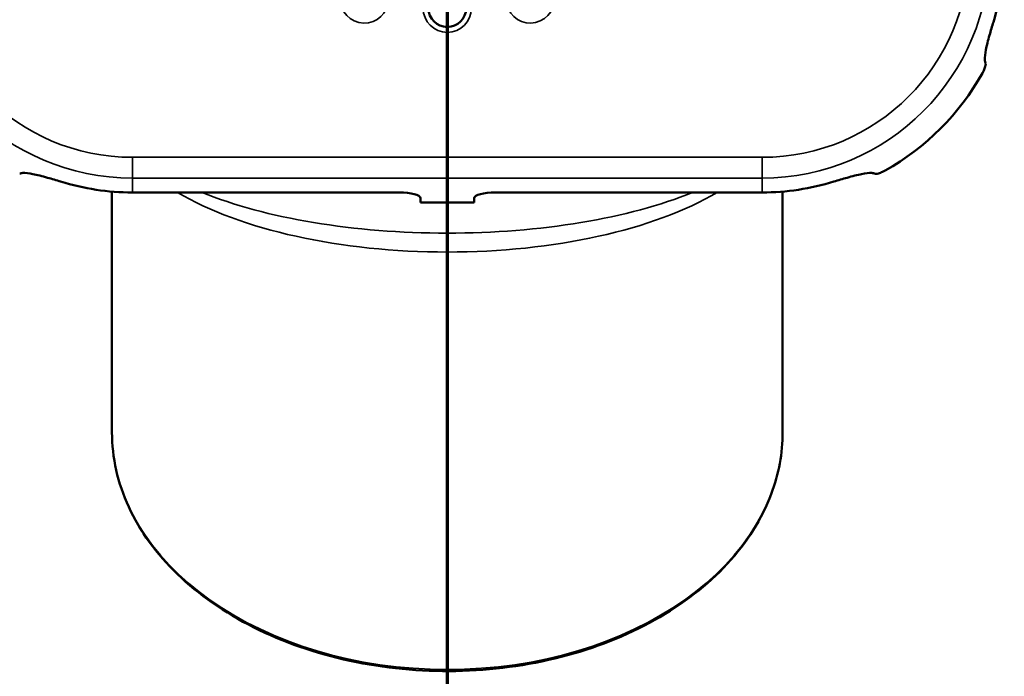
# Model space of a CAD drawing. Header units: inches. Extents: x 0 to 46.8, y 0 to 33.1.
# Tile 3 of 22: x 6.9 to 14.2, y 11.2 to 16. Entities that reach past the tile are written whole.
import ezdxf

# ---------------------------------------------------------------- set-up
doc = ezdxf.new("R2010")
doc.units = ezdxf.units.IN
doc.header["$LTSCALE"] = 2
doc.header["$MEASUREMENT"] = 0
for name, color, linetype, lineweight in [('Section Line (ANSI)', 7, 'Continuous', 70), ('Visible (ANSI)', 7, 'Continuous', 50), ('Visible Narrow (ANSI)', 7, 'Continuous', 35)]:
    doc.layers.add(name, color=color, linetype=linetype, lineweight=lineweight)

# ---------------------------------------------------------------- blocks, each defined once
blk = doc.blocks.new('2dTransSection0')
at = {"layer": 'Section Line (ANSI)', "linetype": 'Continuous'}
blk.add_line((5.0337, 12.301), (5.0337, 4.7238), dxfattribs=at)

msp = doc.modelspace()

# ---------------------------------------------------------------- linework, layer by layer
at = {"layer": 'Visible (ANSI)'}
for p, q in [((7.6069, 14.7548), (7.6069, 12.9895)), ((7.7569, 14.7485), (9.7132, 14.7485)), ((10.4218, 14.7485), (12.3781, 14.7485)), ((12.5281, 14.7548), (12.5281, 12.9895)), ((9.8706, 14.7063), (9.8706, 14.6746)), ((9.8706, 14.6746), (10.2643, 14.6746)), ((10.2643, 14.6746), (10.2643, 14.7063))]:
    msp.add_line(p, q, dxfattribs=at)
for centre, radius, start, end in [((12.3781, 16.525), 1.7765, 342.7613, 0), ((10.0675, 16.0994), 0.1378, 180, 0), ((12.3781, 16.525), 1.8504, 299.17589, 330.82411), ((7.7569, 16.525), 1.7765, 252.7613, 270), ((12.3781, 16.525), 1.7765, 270, 287.2387)]:
    msp.add_arc(centre, radius, start, end, dxfattribs=at)
for centre, start_param, end_param in [((9.7132, 14.7063), 3.141593, 4.712389), ((10.4218, 14.7063), 4.712389, 6.283185)]:
    msp.add_ellipse(centre, major_axis=(-0.1575, 0), ratio=0.267949, start_param=start_param, end_param=end_param, dxfattribs=at)
for points, knots in [([(14.0749, 15.9985), (14.0651, 15.967), (14.0552, 15.9341), (14.0352, 15.8632), (14.0258, 15.826), (14.0141, 15.7667), (14.0108, 15.7403), (14.0126, 15.7118), (14.0143, 15.704), (14.0169, 15.6981)], [3.8978034, 3.8978034, 3.8978034, 3.8978034, 4.1428326, 4.1428326, 4.4504442, 4.4504442, 4.740701, 4.740701, 4.8851043, 4.8851043, 4.8851043, 4.8851043]), ([(14.0169, 15.6981), (14.0177, 15.6965), (14.0181, 15.6942), (14.0183, 15.6863), (14.017, 15.679), (14.0124, 15.6628), (14.0085, 15.6528), (14.0007, 15.636), (13.9973, 15.6294), (13.9937, 15.623)], [1.3600387, 1.3600387, 1.3600387, 1.3600387, 1.4003994, 1.4003994, 1.477527, 1.477527, 1.5606975, 1.5606975, 1.614174, 1.614174, 1.614174, 1.614174]), ([(7.2304, 14.8283), (7.1989, 14.8381), (7.166, 14.8479), (7.095, 14.8679), (7.0578, 14.8774), (6.9985, 14.8891), (6.9722, 14.8923), (6.9436, 14.8905), (6.9358, 14.8889), (6.9299, 14.8862)], [3.8978034, 3.8978034, 3.8978034, 3.8978034, 4.1428326, 4.1428326, 4.4504442, 4.4504442, 4.740701, 4.740701, 4.8851043, 4.8851043, 4.8851043, 4.8851043]), ([(13.2051, 14.8862), (13.1992, 14.8889), (13.1914, 14.8905), (13.1628, 14.8923), (13.1365, 14.8891), (13.0772, 14.8774), (13.04, 14.8679), (12.969, 14.8479), (12.9361, 14.8381), (12.9046, 14.8283)], [0.1458561, 0.1458561, 0.1458561, 0.1458561, 0.2902569, 0.2902569, 0.5805137, 0.5805137, 0.8881253, 0.8881253, 1.1331545, 1.1331545, 1.1331545, 1.1331545]), ([(13.2802, 14.9094), (13.2738, 14.9058), (13.2671, 14.9024), (13.2503, 14.8946), (13.2403, 14.8908), (13.2241, 14.8861), (13.2169, 14.8849), (13.2089, 14.8851), (13.2067, 14.8855), (13.2051, 14.8862)], [1.0323696, 1.0323696, 1.0323696, 1.0323696, 1.0858461, 1.0858461, 1.1690166, 1.1690166, 1.2461442, 1.2461442, 1.2865048, 1.2865048, 1.2865048, 1.2865048]), ([(7.6069, 12.9895), (7.6069, 12.8039), (7.6486, 12.6183), (7.8112, 12.2654), (7.9326, 12.0982), (8.2434, 11.7984), (8.4334, 11.6662), (8.8624, 11.4506), (9.1016, 11.3676), (9.6045, 11.2591), (9.8682, 11.2338), (10.3935, 11.2434), (10.6551, 11.2784), (11.1496, 11.4051), (11.3826, 11.4969), (11.7963, 11.7284), (11.977, 11.8681), (12.2669, 12.1814), (12.3764, 12.3548), (12.4999, 12.6839), (12.5281, 12.8367), (12.5281, 12.9895)], [3.141593, 3.141593, 3.141593, 3.141593, 3.456594, 3.456594, 3.774054, 3.774054, 4.094692, 4.094692, 4.416434, 4.416434, 4.738284, 4.738284, 5.060109, 5.060109, 5.381963, 5.381963, 5.703629, 5.703629, 6.023889, 6.023889, 6.283185, 6.283185, 6.283185, 6.283185])]:
    msp.add_open_spline(points, degree=3, knots=knots, dxfattribs=at)
at = {"layer": 'Visible Narrow (ANSI)'}
for p, q in [((12.3781, 15.0065), (7.7569, 15.0065)), ((7.7569, 15.0065), (7.7569, 14.8543)), ((12.3781, 15.0065), (12.3781, 14.8543)), ((7.7569, 14.8543), (12.3781, 14.8543)), ((7.7569, 14.7485), (7.7569, 14.8543)), ((12.3781, 14.7485), (12.3781, 14.8543))]:
    msp.add_line(p, q, dxfattribs=at)
for centre, radius, start, end in [((7.7569, 16.525), 1.6707, 180, 270), ((7.7569, 16.525), 1.5186, 180, 270), ((12.3781, 16.525), 1.5186, 270, 0), ((12.3781, 16.525), 1.6707, 270, 0), ((9.4586, 16.168), 0.1772, 167.14286, 347.14286), ((10.6764, 16.168), 0.1772, 192.85714, 12.85714), ((10.0675, 16.0994), 0.1772, 180, 0)]:
    msp.add_arc(centre, radius, start, end, dxfattribs=at)
for centre, major_axis, ratio, start_param, end_param in [((10.0675, 15.3881), (2.4606, 0), 0.437645, 3.777535, 5.647243), ((10.0675, 15.3881), (-2.4606, 0), 0.381076, 0.750633, 2.390959), ((10.0675, 12.9895), (2.4606, 0), 0.707107, 3.141593, 6.283185)]:
    msp.add_ellipse(centre, major_axis=major_axis, ratio=ratio, start_param=start_param, end_param=end_param, dxfattribs=at)

# ---------------------------------------------------------------- block references
at = {"layer": 'Section Line (ANSI)', "xscale": 2, "yscale": 2, "zscale": 2}
msp.add_blockref('2dTransSection0', (0, 0), dxfattribs=at)

doc.saveas('drawing.dxf')
